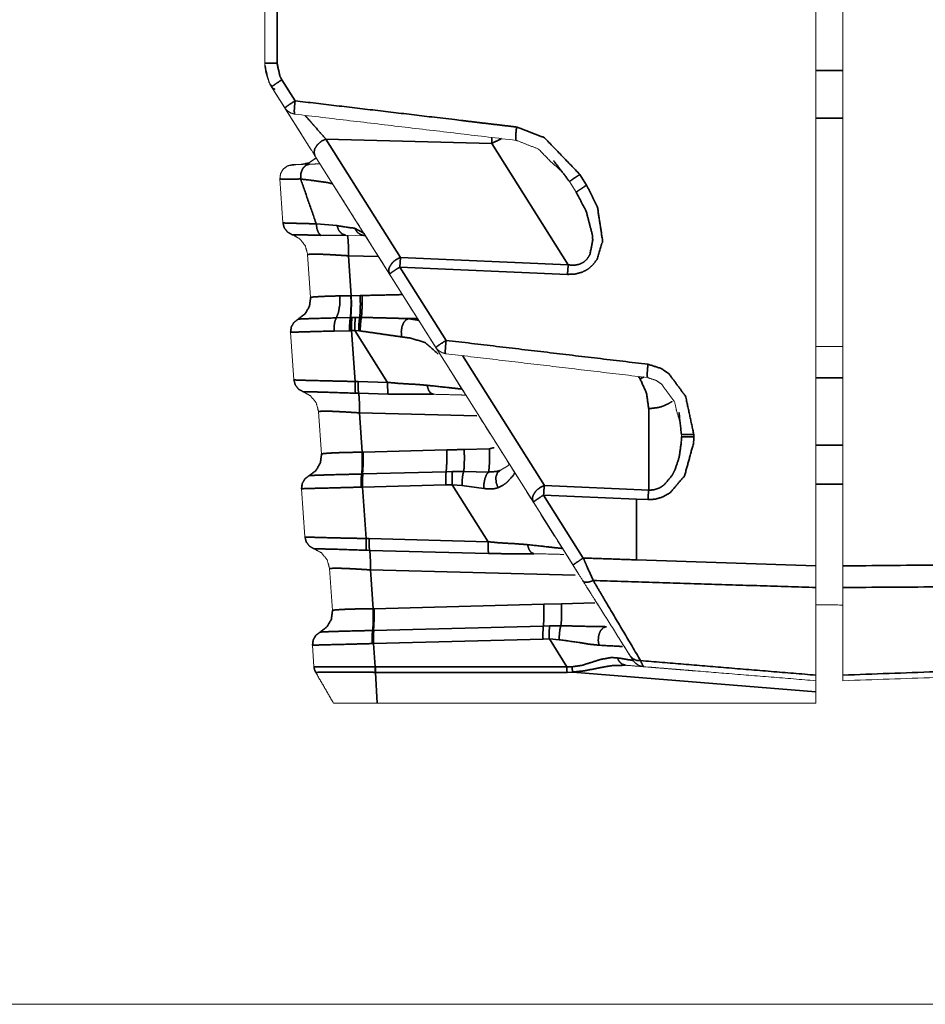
# Model space of a CAD drawing. Header units: millimetres. Extents: x 4 to 836, y 5 to 589.
# Tile 24 of 145: x 508 to 529, y 51 to 73. Entities that reach past the tile are written whole.
import ezdxf

# ---------------------------------------------------------------- set-up
doc = ezdxf.new("R2010")
doc.units = ezdxf.units.MM
doc.layers.add('1', color=7, linetype='Continuous', true_color=0xffffff)

msp = doc.modelspace()

# ---------------------------------------------------------------- linework, layer by layer
at = {"layer": '1', "color": 143, "linetype": 'Continuous', "lineweight": 18}
for p, q in [((513.808, 71.684), (513.808, 169.106)), ((526.108, 90.589), (526.108, 60.458)), ((513.924, 71.216), (513.962, 71.151)), ((514.133, 70.88), (513.962, 71.151)), ((514.258, 70.682), (513.962, 71.151)), ((514.832, 69.77), (514.198, 70.776)), ((514.613, 70.117), (514.465, 70.352)), ((514.847, 69.746), (514.781, 69.85)), ((519.803, 61.88), (514.929, 69.616)), ((516.595, 66.971), (514.929, 69.616)), ((514.215, 68.117), (514.147, 69.097)), ((520.762, 68.799), (520.612, 69.037)), ((515.922, 68.04), (515.815, 68.21)), ((516.048, 67.83), (515.616, 67.841)), ((516.193, 67.609), (516.025, 67.877)), ((514.833, 66.45), (514.766, 67.411)), ((516.464, 67.179), (516.296, 67.446)), ((516.736, 66.748), (516.567, 67.016)), ((517.627, 65.333), (516.595, 66.971)), ((516.884, 66.513), (516.85, 66.567)), ((517.11, 66.155), (516.953, 66.404)), ((517.381, 65.724), (517.224, 65.973)), ((514.46, 64.61), (514.386, 65.675)), ((517.652, 65.294), (517.495, 65.543)), ((517.923, 64.863), (517.755, 65.13)), ((517.984, 64.767), (517.925, 64.86)), ((518.211, 64.407), (517.984, 64.767)), ((518.129, 64.537), (518.026, 64.7)), ((514.46, 64.61), (514.46, 64.61)), ((518.297, 64.269), (518.195, 64.432)), ((518.466, 64.002), (518.4, 64.106)), ((515.077, 62.956), (515.011, 63.905)), ((518.671, 63.676), (518.569, 63.839)), ((518.84, 63.408), (518.737, 63.571)), ((523.108, 63.338), (523.108, 63.393)), ((518.988, 63.173), (518.943, 63.245)), ((519.111, 62.978), (519.045, 63.082)), ((519.259, 62.743), (519.214, 62.815)), ((519.382, 62.547), (519.317, 62.652)), ((519.469, 62.409), (519.389, 62.536)), ((519.588, 62.221), (519.485, 62.384)), ((514.706, 61.104), (514.63, 62.182)), ((519.756, 61.954), (519.653, 62.117)), ((519.865, 61.781), (519.707, 62.031)), ((520.689, 60.474), (519.803, 61.88)), ((519.904, 61.718), (519.871, 61.772)), ((520.072, 61.453), (519.968, 61.617)), ((520.278, 61.125), (519.973, 61.609)), ((520.278, 61.125), (520.175, 61.289)), ((520.453, 60.848), (520.344, 61.02)), ((520.821, 60.264), (520.347, 61.015)), ((515.322, 59.463), (515.256, 60.398)), ((520.924, 60.1), (520.89, 60.154)), ((521.092, 59.833), (520.993, 59.991)), ((521.252, 59.579), (521.161, 59.724)), ((521.363, 59.403), (521.318, 59.475)), ((521.486, 59.207), (521.421, 59.312)), ((521.692, 58.881), (521.589, 59.044)), ((521.86, 58.614), (521.758, 58.777)), ((514.908, 58.208), (514.874, 58.688)), ((522.028, 58.347), (521.92, 58.518)), ((522.028, 58.347), (521.926, 58.509)), ((526.108, 57.395), (526.108, 57.646)), ((516.315, 57.395), (526.108, 57.395))]:
    msp.add_line(p, q, dxfattribs=at)
at = {"layer": '1', "color": 143, "linetype": 'Continuous', "lineweight": 35}
for p, q in [((514.084, 169.106), (514.084, 71.684)), ((514.192, 71.311), (514.487, 70.842)), ((518.874, 69.891), (515.175, 69.988)), ((515.175, 69.988), (516.841, 67.343)), ((520.583, 67.178), (518.874, 69.891)), ((520.842, 69.197), (520.992, 68.959)), ((514.959, 68.095), (515.422, 68.055)), ((515.814, 67.995), (516.02, 67.884)), ((514.422, 67.852), (514.422, 67.852)), ((515.616, 67.841), (515.06, 67.838)), ((516.348, 67.364), (515.677, 67.381)), ((515.677, 67.381), (515.74, 66.489)), ((516.841, 67.343), (520.583, 67.178)), ((516.825, 67.131), (517.857, 65.493)), ((520.566, 66.966), (516.825, 67.131)), ((515.486, 66.487), (515.733, 66.489)), ((515.733, 66.489), (515.74, 66.489)), ((515.74, 66.489), (515.94, 66.494)), ((515.94, 66.494), (515.98, 66.495)), ((515.406, 65.996), (515.719, 66.002)), ((515.728, 66.002), (515.755, 66.002)), ((515.755, 66.002), (515.83, 66.004)), ((515.83, 66.004), (515.928, 66.006)), ((515.928, 66.006), (515.967, 66.007)), ((514.386, 65.675), (514.386, 65.675)), ((514.387, 65.675), (514.386, 65.675)), ((515.703, 65.709), (515.355, 65.701)), ((515.748, 65.71), (515.713, 65.709)), ((515.823, 65.712), (515.748, 65.71)), ((515.748, 65.71), (515.827, 64.575)), ((516.551, 64.556), (515.823, 65.712)), ((515.908, 65.706), (515.823, 65.712)), ((515.942, 65.704), (515.908, 65.706)), ((518.222, 65.152), (520.049, 62.252)), ((522.186, 64.634), (522.153, 64.686)), ((515.827, 64.575), (515.893, 64.573)), ((515.893, 64.573), (516.551, 64.556)), ((514.667, 64.346), (514.667, 64.345)), ((515.904, 64.311), (515.834, 64.313)), ((516.562, 64.294), (515.904, 64.311)), ((515.923, 63.875), (515.984, 62.996)), ((518.545, 63.806), (515.923, 63.875)), ((522.378, 62.149), (522.378, 63.968)), ((523.384, 63.393), (523.384, 63.338)), ((515.984, 62.996), (516.002, 62.997)), ((516.002, 62.997), (517.869, 63.046)), ((518.261, 63.058), (518.821, 63.072)), ((514.798, 62.472), (514.799, 62.472)), ((515.973, 62.509), (515.99, 62.51)), ((515.99, 62.51), (515.999, 62.51)), ((515.999, 62.51), (517.857, 62.559)), ((517.857, 62.559), (517.997, 62.563)), ((517.997, 62.563), (518.249, 62.567)), ((518.249, 62.567), (518.803, 62.553)), ((515.981, 62.217), (515.959, 62.217)), ((515.992, 62.218), (515.981, 62.217)), ((517.85, 62.266), (515.992, 62.218)), ((515.992, 62.218), (516.072, 61.069)), ((517.991, 62.27), (517.85, 62.266)), ((518.211, 62.253), (517.991, 62.27)), ((518.793, 60.997), (517.991, 62.27)), ((518.698, 62.183), (518.211, 62.253)), ((520.049, 62.252), (522.378, 62.149)), ((514.63, 62.181), (514.63, 62.182)), ((514.632, 62.181), (514.63, 62.181)), ((522.108, 61.948), (520.032, 62.04)), ((520.032, 62.04), (520.918, 60.634)), ((522.108, 61.948), (522.108, 60.593)), ((522.361, 61.937), (522.108, 61.948)), ((516.072, 61.069), (516.138, 61.067)), ((516.138, 61.067), (518.793, 60.997)), ((514.913, 60.839), (514.912, 60.839)), ((516.149, 60.805), (516.079, 60.807)), ((518.804, 60.735), (516.149, 60.805)), ((522.108, 60.593), (526.108, 60.458)), ((520.74, 60.249), (516.168, 60.368)), ((516.168, 60.368), (516.228, 59.503)), ((516.247, 59.503), (520.038, 59.603)), ((520.038, 59.603), (520.431, 59.614)), ((520.431, 59.614), (521.172, 59.634)), ((516.228, 59.503), (516.247, 59.503)), ((515.042, 58.978), (515.043, 58.979)), ((516.217, 59.016), (516.235, 59.016)), ((516.235, 59.016), (516.243, 59.016)), ((516.243, 59.016), (520.026, 59.115)), ((520.026, 59.115), (520.166, 59.119)), ((520.166, 59.119), (520.418, 59.123)), ((516.225, 58.724), (516.203, 58.723)), ((516.236, 58.724), (516.225, 58.724)), ((520.019, 58.823), (516.236, 58.724)), ((516.236, 58.724), (516.273, 58.207)), ((520.16, 58.827), (520.019, 58.823)), ((520.381, 58.81), (520.16, 58.827)), ((520.552, 58.206), (520.16, 58.827)), ((514.875, 58.688), (514.874, 58.688)), ((514.876, 58.687), (514.875, 58.688)), ((514.947, 58.079), (514.947, 58.079)), ((516.273, 58.207), (516.277, 58.207)), ((516.28, 58.081), (516.274, 58.081)), ((516.277, 58.207), (520.552, 58.206)), ((516.28, 58.081), (516.315, 57.395)), ((520.555, 58.08), (516.28, 58.081)), ((520.552, 58.206), (520.663, 58.203)), ((520.682, 58.088), (520.555, 58.08)), ((526.108, 57.646), (520.682, 58.088))]:
    msp.add_line(p, q, dxfattribs=at)
at = {"layer": '1', "color": 92, "linetype": 'Continuous', "lineweight": 18}
msp.add_line((526.108, 70.456), (526.108, 62.334), dxfattribs=at)
at = {"layer": '1', "color": 251, "linetype": 'Continuous', "lineweight": 18}
msp.add_line((445.362, 50.67), (548.758, 50.67), dxfattribs=at)
at = {"layer": '1', "color": 143, "linetype": 'Continuous', "lineweight": 18}
for points, knots in [([(526.708, 60.458), (526.708, 66.71), (526.708, 120.395), (526.708, 139.589), (526.708, 176.134), (526.708, 180.332)], [0, 0, 0.052155, 0.5, 0.660119, 0.964982, 1, 1]), ([(513.962, 71.151), (513.901, 71.262), (513.808, 71.684)], [0, 0, 0.227419, 1, 1]), ([(513.808, 71.68), (513.81, 71.619), (513.834, 71.46), (513.924, 71.216)], [0, 0, 0.323873, 0.643629, 1, 1]), ([(513.836, 71.559), (513.831, 71.567), (513.81, 71.619), (513.834, 71.46), (513.924, 71.216)], [0, 0, 0.00962, 0.329795, 0.646751, 1, 1]), ([(514.929, 69.616), (514.918, 69.634), (514.616, 70.112), (514.254, 70.688), (513.962, 71.151)], [0, 0, 0.014689, 0.342106, 0.694321, 1, 1]), ([(514.258, 70.682), (514.278, 70.661), (514.317, 70.617), (514.391, 70.569), (514.476, 70.545)], [0, 0, 0.109107, 0.333277, 0.665812, 1, 1]), ([(519.417, 69.959), (519.43, 69.958), (519.43, 69.958), (519.433, 69.956), (519.917, 69.765), (520.2, 69.475), (520.452, 69.255), (520.612, 69.037)], [0, 0, 0.008317, 0.008345, 0.010893, 0.347406, 0.609432, 0.825468, 1, 1]), ([(514.621, 69.423), (514.809, 69.464), (514.966, 69.574)], [0, 0, 0.499997, 1, 1]), ([(514.959, 69.569), (514.809, 69.464), (514.621, 69.423)], [0, 0, 0.487872, 1, 1]), ([(514.959, 69.569), (514.809, 69.464), (514.644, 69.423), (514.893, 69.43), (515.044, 69.434)], [0, 0, 0.135584, 0.366138, 0.847767, 1, 1]), ([(515.044, 69.434), (514.762, 69.426), (514.809, 69.464), (514.966, 69.574)], [0, 0, 0.358661, 0.851482, 1, 1]), ([(514.808, 69.428), (514.551, 69.421), (514.321, 69.391), (514.224, 69.32), (514.162, 69.216), (514.147, 69.097)], [0, 0, 0.324556, 0.734959, 0.823305, 0.911652, 1, 1]), ([(514.808, 69.428), (514.551, 69.421), (514.321, 69.391), (514.224, 69.32), (514.162, 69.216), (514.147, 69.097)], [0, 0, 0.324555, 0.734959, 0.823306, 0.911652, 1, 1]), ([(514.808, 69.428), (514.52, 69.42), (514.321, 69.391), (514.224, 69.32), (514.162, 69.216), (514.147, 69.097)], [0, 0, 0.381455, 0.734671, 0.823114, 0.911556, 1, 1]), ([(514.147, 69.097), (514.162, 69.216), (514.224, 69.32), (514.321, 69.391), (514.438, 69.418)], [0, 0, 0.250002, 0.500002, 0.75, 1, 1]), ([(514.438, 69.418), (514.52, 69.42), (514.808, 69.428)], [0, 0, 0.461087, 1, 1]), ([(514.809, 69.464), (514.762, 69.426), (515.044, 69.434)], [0, 0, 0.578763, 1, 1]), ([(515.815, 68.21), (515.437, 68.81), (515.325, 68.988)], [0, 0, 0.541934, 1, 1]), ([(514.215, 68.116), (514.246, 68.002), (514.319, 67.91), (514.422, 67.852)], [0, 0, 0.333332, 0.666672, 1, 1]), ([(514.422, 67.852), (514.459, 67.838), (514.593, 67.756), (514.613, 67.738), (514.714, 67.601), (514.72, 67.589), (514.766, 67.411)], [0, 0, 0.067956, 0.333647, 0.378951, 0.667001, 0.689657, 1, 1]), ([(514.833, 66.45), (514.808, 66.255), (514.807, 66.254), (514.71, 66.085), (514.708, 66.083), (514.554, 65.966)], [0, 0, 0.337344, 0.339294, 0.668726, 0.672626, 1, 1]), ([(514.833, 66.45), (514.808, 66.255), (514.807, 66.254), (514.71, 66.085), (514.708, 66.083), (514.554, 65.966)], [0, 0, 0.333343, 0.335305, 0.666726, 0.670649, 1, 1]), ([(517.627, 65.333), (517.647, 65.313), (517.687, 65.268), (517.761, 65.221), (517.846, 65.196)], [0, 0, 0.109107, 0.333267, 0.665803, 1, 1]), ([(522.351, 64.663), (522.394, 64.648), (522.539, 64.601), (522.546, 64.597), (522.664, 64.518), (522.773, 64.365), (522.956, 64.12), (522.999, 63.92), (523.087, 63.624), (523.108, 63.393)], [0, 0, 0.028799, 0.125712, 0.130862, 0.220436, 0.33878, 0.531226, 0.659789, 0.853947, 1, 1]), ([(514.46, 64.61), (514.492, 64.496), (514.564, 64.403), (514.667, 64.345)], [0, 0, 0.333331, 0.666663, 1, 1]), ([(515.011, 63.905), (514.957, 64.099), (514.831, 64.255), (514.667, 64.345)], [0, 0, 0.341364, 0.682727, 1, 1]), ([(518.296, 64.271), (518.119, 64.276), (517.572, 64.29)], [0, 0, 0.361681, 1, 1]), ([(518.296, 64.271), (518.119, 64.276), (517.572, 64.29)], [0, 0, 0.361675, 1, 1]), ([(518.252, 64.355), (518.252, 64.355), (518.211, 64.407)], [0, 0, 0.00006, 1, 1]), ([(515.077, 62.956), (515.052, 62.761), (515.052, 62.76), (514.954, 62.591), (514.952, 62.589), (514.798, 62.472)], [0, 0, 0.337344, 0.339294, 0.668732, 0.672629, 1, 1]), ([(519.064, 62.591), (519.228, 62.687), (519.27, 62.726)], [0, 0, 0.695471, 1, 1]), ([(514.912, 60.839), (514.809, 60.897), (514.737, 60.99), (514.706, 61.103)], [0, 0, 0.333334, 0.666677, 1, 1]), ([(514.912, 60.839), (515.076, 60.749), (515.202, 60.592), (515.256, 60.398)], [0, 0, 0.317275, 0.658639, 1, 1]), ([(519.814, 60.731), (520.361, 60.717), (520.484, 60.714)], [0, 0, 0.718208, 1, 1]), ([(520.484, 60.714), (520.361, 60.717), (519.814, 60.731)], [0, 0, 0.281792, 1, 1]), ([(520.911, 60.12), (520.754, 60.37), (520.689, 60.474)], [0, 0, 0.712922, 1, 1]), ([(526.108, 60.458), (526.108, 60.128), (526.108, 59.975)], [0, 0, 0.667365, 1, 1]), ([(526.708, 59.975), (526.708, 60.291), (526.708, 60.458)], [0, 0, 0.666841, 1, 1]), ([(521.968, 58.443), (521.18, 59.694), (520.911, 60.12)], [0, 0, 0.778101, 1, 1]), ([(526.108, 58.019), (526.108, 58.859), (526.108, 59.975)], [0, 0, 0.500001, 1, 1]), ([(526.708, 59.975), (526.708, 58.859), (526.708, 58.02)], [0, 0, 0.500001, 1, 1]), ([(515.322, 59.463), (515.296, 59.268), (515.296, 59.267), (515.198, 59.098), (515.197, 59.096), (515.042, 58.978)], [0, 0, 0.337344, 0.339293, 0.668732, 0.672629, 1, 1]), ([(515.322, 59.463), (515.296, 59.268), (515.296, 59.267), (515.198, 59.098), (515.197, 59.096), (515.042, 58.978)], [0, 0, 0.333344, 0.335305, 0.666732, 0.670653, 1, 1]), ([(521.859, 58.24), (522.2, 58.213), (522.168, 58.23), (522.089, 58.278), (522.028, 58.347)], [0, 0, 0.542889, 0.857347, 0.928675, 1, 1]), ([(522.028, 58.347), (522.013, 58.372), (521.968, 58.443)], [0, 0, 0.494089, 1, 1]), ([(522.258, 58.208), (522.153, 58.236), (522.061, 58.304), (522.028, 58.347)], [0, 0, 0.392576, 0.804453, 1, 1]), ([(522.028, 58.347), (522.089, 58.278), (522.168, 58.23), (522.258, 58.208)], [0, 0, 0.333326, 0.666667, 1, 1]), ([(514.908, 58.208), (514.908, 58.208), (514.92, 58.141), (514.947, 58.079)], [0, 0, 0.037022, 0.518213, 1, 1]), ([(514.908, 58.208), (514.908, 58.208), (514.92, 58.141), (514.947, 58.079)], [0, 0, 0.03701, 0.518556, 1, 1]), ([(514.908, 58.208), (514.908, 58.208), (514.92, 58.141), (514.947, 58.079)], [0, 0, 0.037009, 0.518206, 1, 1]), ([(514.908, 58.208), (514.908, 58.208), (514.92, 58.141), (514.947, 58.079)], [0, 0, 0.037023, 0.518563, 1, 1]), ([(514.947, 58.079), (515.335, 57.409), (515.343, 57.395)], [0, 0, 0.979997, 1, 1]), ([(522.258, 58.208), (522.2, 58.213), (521.859, 58.24)], [0, 0, 0.36822, 1, 1]), ([(526.108, 57.895), (524.116, 58.057), (522.258, 58.208)], [0, 0, 0.517311, 1, 1]), ([(523.384, 58.116), (523.26, 58.127), (522.904, 58.156), (522.538, 58.185), (522.361, 58.2)], [0, 0, 0.357364, 0.692678, 0.910039, 1, 1]), ([(522.361, 58.2), (522.596, 58.181), (522.753, 58.168), (522.908, 58.155), (523.221, 58.13), (523.384, 58.116)], [0, 0, 0.123623, 0.21186, 0.309698, 0.584291, 1, 1]), ([(526.108, 58.019), (526.108, 57.909), (526.108, 57.895)], [0, 0, 0.666831, 1, 1]), ([(526.108, 57.895), (526.108, 57.865), (526.108, 57.779), (526.108, 57.646)], [0, 0, 0.333333, 0.66656, 1, 1]), ([(526.708, 57.895), (526.708, 57.951), (526.708, 58.02)], [0, 0, 0.66684, 1, 1]), ([(516.315, 57.395), (515.977, 57.395), (515.622, 57.395), (515.4, 57.395), (515.343, 57.395)], [0, 0, 0.22247, 0.500238, 0.778341, 1, 1])]:
    msp.add_open_spline(points, degree=1, knots=knots, dxfattribs=at)
at = {"layer": '1', "color": 92, "linetype": 'Continuous', "lineweight": 18}
for points, knots in [([(526.108, 169.274), (526.108, 96.77), (526.108, 71.516)], [0, 0, 0.74167, 1, 1]), ([(526.108, 70.456), (526.108, 70.942), (526.108, 71.516)], [0, 0, 0.499998, 1, 1])]:
    msp.add_open_spline(points, degree=1, knots=knots, dxfattribs=at)
at = {"layer": '1', "color": 143, "linetype": 'Continuous', "lineweight": 35}
for points, knots in [([(513.808, 71.684), (513.829, 71.684), (513.888, 71.684), (513.977, 71.684), (514.084, 71.684)], [0, 0, 0.250001, 0.499998, 0.75, 1, 1]), ([(514.084, 71.684), (514.149, 71.389), (514.192, 71.311)], [0, 0, 0.772534, 1, 1]), ([(513.962, 71.151), (513.977, 71.166), (514.026, 71.201), (514.101, 71.252), (514.192, 71.311)], [0, 0, 0.250002, 0.500002, 0.749999, 1, 1]), ([(513.964, 71.171), (513.964, 71.171), (513.924, 71.216)], [0, 0, 0.000049, 1, 1]), ([(514.03, 71.102), (514.03, 71.102), (513.999, 71.116), (513.962, 71.151)], [0, 0, 0.000032, 0.375527, 1, 1]), ([(514.258, 70.682), (514.268, 70.693), (514.315, 70.728), (514.392, 70.78), (514.487, 70.842)], [0, 0, 0.213614, 0.475736, 0.737872, 1, 1]), ([(514.476, 70.545), (514.47, 70.566), (514.469, 70.631), (514.475, 70.727), (514.487, 70.842)], [0, 0, 0.242851, 0.495225, 0.747613, 1, 1]), ([(514.487, 70.842), (518.182, 70.405), (518.809, 70.33), (519.428, 70.257)], [0, 0, 0.747757, 0.87475, 1, 1]), ([(514.709, 70.517), (514.854, 70.351), (514.937, 70.256), (515.163, 70.001), (515.175, 69.988)], [0, 0, 0.292487, 0.465512, 0.970339, 1, 1]), ([(519.417, 69.959), (519.411, 69.982), (519.41, 70.047), (519.417, 70.143), (519.428, 70.257)], [0, 0, 0.247463, 0.498311, 0.749145, 1, 1]), ([(519.428, 70.257), (519.446, 70.255), (520.053, 70.014), (520.842, 69.197)], [0, 0, 0.009973, 0.371702, 1, 1]), ([(515.175, 69.988), (515.072, 69.938), (514.986, 69.864), (514.928, 69.777), (514.909, 69.69), (514.929, 69.616)], [0, 0, 0.200002, 0.399998, 0.600001, 0.799998, 1, 1]), ([(520.612, 69.037), (520.262, 69.495), (520.262, 69.495)], [0, 0, 0.999996, 1, 1]), ([(514.61, 69.097), (514.613, 69.196), (514.617, 69.22), (514.638, 69.287), (514.658, 69.327), (514.682, 69.361), (514.725, 69.4), (514.741, 69.41), (514.808, 69.428)], [0, 0, 0.199657, 0.249784, 0.399822, 0.500006, 0.60017, 0.750211, 0.80034, 1, 1]), ([(514.61, 69.097), (514.498, 69.095), (514.249, 69.093), (514.147, 69.097)], [0, 0, 0.135618, 0.540152, 1, 1]), ([(515.325, 68.988), (515.208, 69.016), (514.941, 69.054), (514.847, 69.067), (514.61, 69.097)], [0, 0, 0.346272, 0.686037, 0.781827, 1, 1]), ([(520.612, 69.037), (520.619, 69.045), (520.627, 69.052), (520.64, 69.062), (520.676, 69.088), (520.723, 69.12), (520.751, 69.138), (520.78, 69.157), (520.842, 69.197)], [0, 0, 0.166557, 0.250003, 0.333441, 0.499998, 0.666557, 0.75, 0.833442, 1, 1]), ([(520.992, 68.959), (521.236, 68.461), (521.349, 67.711), (521.229, 67.309), (521.131, 67.177), (521.02, 67.082), (520.892, 67.016), (520.744, 66.976), (520.566, 66.966)], [0, 0, 0.22031, 0.521097, 0.687565, 0.752684, 0.810928, 0.868112, 0.929295, 1, 1]), ([(520.762, 68.799), (520.777, 68.814), (520.826, 68.85), (520.901, 68.9), (520.992, 68.959)], [0, 0, 0.249995, 0.499999, 0.750002, 1, 1]), ([(520.583, 67.178), (520.718, 67.171), (520.829, 67.192), (520.922, 67.237), (521, 67.307), (521.066, 67.408), (521.128, 67.732), (521.123, 67.838), (520.986, 68.365), (520.762, 68.799)], [0, 0, 0.066512, 0.121612, 0.171658, 0.22245, 0.280689, 0.440926, 0.492668, 0.759293, 1, 1]), ([(514.215, 68.117), (514.246, 68.003), (514.319, 67.91), (514.422, 67.852)], [0, 0, 0.333334, 0.666668, 1, 1]), ([(514.215, 68.117), (514.25, 68.114), (514.306, 68.112), (514.431, 68.109), (514.567, 68.105), (514.764, 68.1), (514.959, 68.095)], [0, 0, 0.20619, 0.335523, 0.521473, 0.670756, 0.848159, 1, 1]), ([(515.06, 67.838), (515.009, 67.892), (514.974, 67.983), (514.959, 68.095)], [0, 0, 0.333335, 0.666669, 1, 1]), ([(515.422, 68.055), (515.463, 67.945), (515.532, 67.87), (515.616, 67.841)], [0, 0, 0.333331, 0.666672, 1, 1]), ([(515.422, 68.055), (515.431, 68.053), (515.814, 67.995)], [0, 0, 0.018771, 1, 1]), ([(515.814, 67.995), (515.871, 67.909), (515.953, 67.852), (516.048, 67.83)], [0, 0, 0.333334, 0.666665, 1, 1]), ([(515.06, 67.838), (514.895, 67.843), (514.613, 67.85), (514.456, 67.853), (514.422, 67.852)], [0, 0, 0.152121, 0.477909, 0.79278, 1, 1]), ([(515.677, 67.381), (515.678, 67.559), (515.672, 67.708), (515.662, 67.806), (515.647, 67.84)], [0, 0, 0.250002, 0.500003, 0.750001, 1, 1]), ([(515.677, 67.381), (515.503, 67.393), (515.322, 67.404), (515.12, 67.414), (515.027, 67.417), (514.858, 67.42), (514.766, 67.411)], [0, 0, 0.120118, 0.25122, 0.41454, 0.501576, 0.707168, 1, 1]), ([(516.595, 66.971), (516.574, 67.046), (516.576, 67.069), (516.581, 67.096), (516.594, 67.133), (516.652, 67.22), (516.691, 67.258), (516.738, 67.294), (516.759, 67.306), (516.812, 67.333), (516.841, 67.343)], [0, 0, 0.199387, 0.253251, 0.316577, 0.39987, 0.599253, 0.696966, 0.799573, 0.841683, 0.944959, 1, 1]), ([(516.841, 67.343), (516.84, 67.337), (516.831, 67.242), (516.825, 67.131)], [0, 0, 0.03894, 0.51947, 1, 1]), ([(516.595, 66.971), (516.61, 66.986), (516.658, 67.021), (516.733, 67.072), (516.825, 67.131)], [0, 0, 0.245552, 0.49703, 0.748517, 1, 1]), ([(520.583, 67.178), (520.578, 67.132), (520.573, 67.081), (520.569, 67.024), (520.566, 66.966)], [0, 0, 0.24999, 0.500001, 0.749997, 1, 1]), ([(514.833, 66.45), (514.808, 66.254), (514.708, 66.083), (514.554, 65.966)], [0, 0, 0.335536, 0.671071, 1, 1]), ([(514.833, 66.45), (514.889, 66.462), (515.052, 66.473), (515.302, 66.482), (515.386, 66.484), (515.486, 66.487)], [0, 0, 0.278, 0.555358, 0.83147, 0.910075, 1, 1]), ([(515.486, 66.487), (515.484, 66.29), (515.455, 66.117), (515.406, 65.996)], [0, 0, 0.335318, 0.670634, 1, 1]), ([(515.733, 66.489), (515.736, 66.293), (515.731, 66.121), (515.719, 66.002)], [0, 0, 0.335371, 0.670735, 1, 1]), ([(515.74, 66.489), (515.743, 66.293), (515.738, 66.121), (515.728, 66.002)], [0, 0, 0.335327, 0.670658, 1, 1]), ([(515.928, 66.006), (515.939, 66.125), (515.943, 66.298), (515.94, 66.494)], [0, 0, 0.329384, 0.664689, 1, 1]), ([(515.967, 66.007), (515.978, 66.124), (515.982, 66.297), (515.98, 66.495)], [0, 0, 0.324619, 0.662305, 1, 1]), ([(514.554, 65.966), (514.46, 65.894), (514.401, 65.792), (514.386, 65.675)], [0, 0, 0.333329, 0.666661, 1, 1]), ([(514.554, 65.966), (514.461, 65.894), (514.402, 65.792), (514.387, 65.675)], [0, 0, 0.333327, 0.666669, 1, 1]), ([(514.554, 65.966), (514.575, 65.969), (514.636, 65.972), (514.728, 65.976), (514.851, 65.98), (515.014, 65.985), (515.406, 65.996)], [0, 0, 0.131104, 0.279902, 0.419168, 0.557754, 0.707934, 1, 1]), ([(515.406, 65.996), (515.375, 65.922), (515.357, 65.818), (515.355, 65.701)], [0, 0, 0.333328, 0.666667, 1, 1]), ([(515.719, 66.002), (515.709, 65.929), (515.703, 65.826), (515.703, 65.709)], [0, 0, 0.333334, 0.666668, 1, 1]), ([(515.728, 66.002), (515.718, 65.929), (515.713, 65.826), (515.713, 65.709)], [0, 0, 0.333332, 0.66667, 1, 1]), ([(515.755, 66.002), (515.749, 65.93), (515.746, 65.827), (515.748, 65.71)], [0, 0, 0.333339, 0.666673, 1, 1]), ([(515.83, 66.004), (515.824, 65.932), (515.821, 65.829), (515.823, 65.712)], [0, 0, 0.333332, 0.666669, 1, 1]), ([(515.928, 66.006), (515.916, 65.932), (515.909, 65.826), (515.908, 65.706)], [0, 0, 0.333338, 0.66667, 1, 1]), ([(515.967, 66.007), (515.958, 65.966), (515.953, 65.932), (515.944, 65.825), (515.942, 65.777), (515.942, 65.704)], [0, 0, 0.200223, 0.333889, 0.666108, 0.799774, 1, 1]), ([(515.967, 66.007), (516.746, 65.987), (517.022, 65.979)], [0, 0, 0.728971, 1, 1]), ([(517.022, 65.979), (516.959, 65.951), (516.905, 65.885), (516.87, 65.791), (516.856, 65.681), (516.866, 65.571)], [0, 0, 0.199999, 0.4, 0.600002, 0.799998, 1, 1]), ([(515.355, 65.701), (515.217, 65.698), (514.918, 65.69), (514.777, 65.686), (514.595, 65.681), (514.487, 65.678), (514.415, 65.676), (514.387, 65.675)], [0, 0, 0.086244, 0.291843, 0.403568, 0.579804, 0.72124, 0.868215, 1, 1]), ([(516.866, 65.571), (516.627, 65.605), (515.942, 65.704)], [0, 0, 0.27787, 1, 1]), ([(517.682, 65.182), (517.391, 65.445), (517.046, 65.547), (516.866, 65.571)], [0, 0, 0.454377, 0.832121, 1, 1]), ([(517.627, 65.333), (517.638, 65.345), (517.685, 65.38), (517.761, 65.432), (517.857, 65.493)], [0, 0, 0.21362, 0.475747, 0.737876, 1, 1]), ([(517.846, 65.196), (517.839, 65.218), (517.839, 65.282), (517.845, 65.379), (517.857, 65.493)], [0, 0, 0.242851, 0.495233, 0.747621, 1, 1]), ([(522.351, 64.663), (522.344, 64.685), (522.344, 64.75), (522.35, 64.846), (522.361, 64.96)], [0, 0, 0.247462, 0.498307, 0.749144, 1, 1]), ([(522.361, 64.96), (522.657, 64.865), (522.831, 64.745), (523.201, 64.245), (523.384, 63.393)], [0, 0, 0.154329, 0.259275, 0.567882, 1, 1]), ([(522.378, 63.968), (522.329, 64.314), (522.186, 64.634)], [0, 0, 0.508463, 1, 1]), ([(514.46, 64.61), (514.492, 64.496), (514.564, 64.403), (514.667, 64.346)], [0, 0, 0.333336, 0.666661, 1, 1]), ([(514.46, 64.61), (514.465, 64.61), (514.587, 64.605), (514.856, 64.597), (515.258, 64.588), (515.732, 64.577), (515.827, 64.575)], [0, 0, 0.051224, 0.279952, 0.501238, 0.730794, 0.956564, 1, 1]), ([(515.827, 64.575), (515.825, 64.462), (515.827, 64.37), (515.834, 64.313)], [0, 0, 0.333334, 0.666664, 1, 1]), ([(515.904, 64.311), (515.897, 64.368), (515.893, 64.46), (515.893, 64.573)], [0, 0, 0.33334, 0.666662, 1, 1]), ([(516.562, 64.294), (516.555, 64.351), (516.551, 64.443), (516.551, 64.556)], [0, 0, 0.333335, 0.666669, 1, 1]), ([(516.551, 64.556), (516.807, 64.532), (517.19, 64.51), (517.432, 64.491)], [0, 0, 0.278152, 0.709753, 1, 1]), ([(517.432, 64.491), (517.462, 64.387), (517.511, 64.316), (517.572, 64.29)], [0, 0, 0.333328, 0.666665, 1, 1]), ([(517.432, 64.491), (517.725, 64.458), (517.915, 64.438), (518.085, 64.419), (518.179, 64.409), (518.211, 64.407)], [0, 0, 0.239055, 0.420267, 0.630304, 0.81605, 1, 1]), ([(515.834, 64.313), (515.752, 64.316), (515.35, 64.33), (515.141, 64.336), (515.01, 64.34), (514.782, 64.345), (514.673, 64.346), (514.667, 64.346)], [0, 0, 0.043649, 0.269764, 0.403584, 0.499549, 0.720131, 0.94868, 1, 1]), ([(515.923, 63.875), (515.923, 64.069), (515.916, 64.225), (515.907, 64.299), (515.904, 64.311)], [0, 0, 0.343958, 0.687921, 0.939948, 1, 1]), ([(517.572, 64.29), (516.853, 64.29), (516.562, 64.294)], [0, 0, 0.718453, 1, 1]), ([(522.378, 63.968), (522.605, 63.997), (522.659, 64.012), (522.809, 64.074), (522.895, 64.128), (522.895, 64.128)], [0, 0, 0.399402, 0.499629, 0.799703, 0.999999, 1, 1]), ([(515.923, 63.875), (515.748, 63.886), (515.567, 63.897), (515.365, 63.907), (515.272, 63.911), (515.103, 63.914), (515.011, 63.905)], [0, 0, 0.120119, 0.25122, 0.41454, 0.501577, 0.707168, 1, 1]), ([(523.108, 63.393), (523.055, 63.871), (523.055, 63.871)], [0, 0, 0.999994, 1, 1]), ([(523.384, 63.338), (523.379, 63.201), (523.178, 62.47), (522.859, 62.094), (522.689, 61.997), (522.524, 61.947), (522.361, 61.937)], [0, 0, 0.071049, 0.465868, 0.722768, 0.825114, 0.914999, 1, 1]), ([(522.378, 62.149), (522.494, 62.156), (522.612, 62.196), (522.66, 62.224), (522.733, 62.278), (522.901, 62.482), (522.961, 62.597), (523.056, 62.878), (523.105, 63.221), (523.108, 63.338)], [0, 0, 0.075215, 0.155576, 0.191404, 0.250193, 0.420827, 0.504647, 0.697958, 0.923598, 1, 1]), ([(523.108, 63.393), (523.117, 63.393), (523.129, 63.393), (523.144, 63.393), (523.188, 63.393), (523.244, 63.393), (523.277, 63.393), (523.311, 63.393), (523.384, 63.393)], [0, 0, 0.166556, 0.249993, 0.333442, 0.499996, 0.66656, 0.749998, 0.833441, 1, 1]), ([(523.108, 63.338), (523.129, 63.338), (523.188, 63.338), (523.277, 63.338), (523.384, 63.338)], [0, 0, 0.249994, 0.499996, 0.749998, 1, 1]), ([(514.799, 62.472), (514.953, 62.59), (515.052, 62.76), (515.077, 62.956)], [0, 0, 0.328826, 0.664409, 1, 1]), ([(515.077, 62.956), (515.133, 62.968), (515.296, 62.979), (515.547, 62.989), (515.63, 62.991), (515.857, 62.995), (515.984, 62.996)], [0, 0, 0.229054, 0.457576, 0.685071, 0.74985, 0.912672, 1, 1]), ([(515.973, 62.509), (515.983, 62.628), (515.987, 62.8), (515.984, 62.996)], [0, 0, 0.329282, 0.664637, 1, 1]), ([(515.99, 62.51), (516.001, 62.629), (516.005, 62.801), (516.002, 62.997)], [0, 0, 0.329385, 0.664694, 1, 1]), ([(517.857, 62.559), (517.868, 62.678), (517.868, 62.68), (517.872, 62.85), (517.872, 62.851), (517.869, 63.046)], [0, 0, 0.329349, 0.333376, 0.664699, 0.666708, 1, 1]), ([(517.869, 63.046), (517.922, 63.047), (518.261, 63.058)], [0, 0, 0.135609, 1, 1]), ([(518.249, 62.567), (518.255, 62.612), (518.259, 62.675), (518.262, 62.733), (518.264, 62.852), (518.264, 62.888), (518.261, 63.058)], [0, 0, 0.146416, 0.30624, 0.431392, 0.653437, 0.716055, 1, 1]), ([(518.803, 62.553), (518.808, 62.574), (518.814, 62.626), (518.82, 62.693), (518.822, 62.748), (518.824, 62.869), (518.821, 63.072)], [0, 0, 0.092026, 0.246005, 0.39528, 0.498037, 0.698356, 1, 1]), ([(514.798, 62.472), (514.704, 62.4), (514.645, 62.298), (514.63, 62.181)], [0, 0, 0.333334, 0.666662, 1, 1]), ([(514.799, 62.472), (514.705, 62.401), (514.646, 62.298), (514.632, 62.181)], [0, 0, 0.333331, 0.66667, 1, 1]), ([(514.799, 62.472), (514.804, 62.473), (514.881, 62.479), (514.918, 62.48), (515.172, 62.489), (515.416, 62.496), (515.536, 62.499), (515.973, 62.509)], [0, 0, 0.045624, 0.230739, 0.283016, 0.520295, 0.686699, 0.75914, 1, 1]), ([(515.973, 62.509), (515.963, 62.437), (515.959, 62.334), (515.959, 62.217)], [0, 0, 0.333326, 0.666664, 1, 1]), ([(515.99, 62.51), (515.983, 62.437), (515.98, 62.334), (515.981, 62.217)], [0, 0, 0.333334, 0.666669, 1, 1]), ([(515.999, 62.51), (515.993, 62.437), (515.99, 62.335), (515.992, 62.218)], [0, 0, 0.333328, 0.666663, 1, 1]), ([(517.857, 62.559), (517.851, 62.486), (517.848, 62.383), (517.85, 62.266)], [0, 0, 0.333332, 0.666669, 1, 1]), ([(517.997, 62.563), (517.991, 62.49), (517.989, 62.387), (517.991, 62.27)], [0, 0, 0.333339, 0.666666, 1, 1]), ([(518.249, 62.567), (518.233, 62.513), (518.229, 62.49), (518.221, 62.437), (518.216, 62.379), (518.214, 62.348), (518.211, 62.253)], [0, 0, 0.249652, 0.333177, 0.500004, 0.666818, 0.750353, 1, 1]), ([(518.803, 62.553), (518.758, 62.499), (518.723, 62.41), (518.702, 62.299), (518.698, 62.183)], [0, 0, 0.249998, 0.5, 0.749998, 1, 1]), ([(518.803, 62.553), (518.985, 62.566), (519.064, 62.591)], [0, 0, 0.665621, 1, 1]), ([(519.064, 62.591), (518.999, 62.535), (518.967, 62.44), (518.972, 62.322), (519.014, 62.204)], [0, 0, 0.249998, 0.499993, 0.749993, 1, 1]), ([(519.389, 62.536), (519.352, 62.474), (519.205, 62.315), (519.119, 62.255), (519.014, 62.204)], [0, 0, 0.352851, 0.73444, 0.86951, 1, 1]), ([(515.959, 62.217), (515.472, 62.204), (515.065, 62.193), (514.777, 62.186), (514.639, 62.181), (514.632, 62.181)], [0, 0, 0.240702, 0.478502, 0.715968, 0.953989, 1, 1]), ([(519.803, 61.88), (519.782, 61.954), (519.783, 61.977), (519.789, 62.004), (519.802, 62.041), (519.859, 62.128), (519.899, 62.166), (519.946, 62.202), (519.967, 62.215), (520.02, 62.241), (520.049, 62.252)], [0, 0, 0.199384, 0.253253, 0.316578, 0.39987, 0.599255, 0.696967, 0.799578, 0.841684, 0.944958, 1, 1]), ([(520.049, 62.252), (520.048, 62.245), (520.039, 62.15), (520.032, 62.04)], [0, 0, 0.038939, 0.519461, 1, 1]), ([(519.014, 62.204), (518.92, 62.179), (518.698, 62.183)], [0, 0, 0.331625, 1, 1]), ([(519.803, 61.88), (519.817, 61.894), (519.866, 61.93), (519.941, 61.981), (520.032, 62.04)], [0, 0, 0.24556, 0.497037, 0.748517, 1, 1]), ([(522.378, 62.149), (522.373, 62.103), (522.368, 62.051), (522.364, 61.995), (522.361, 61.937)], [0, 0, 0.249989, 0.500007, 0.749997, 1, 1]), ([(514.913, 60.839), (514.81, 60.897), (514.737, 60.99), (514.706, 61.104)], [0, 0, 0.333336, 0.666666, 1, 1]), ([(514.706, 61.104), (514.71, 61.103), (514.833, 61.098), (515.101, 61.091), (515.503, 61.081), (515.977, 61.071), (516.072, 61.069)], [0, 0, 0.051224, 0.279952, 0.501238, 0.730795, 0.956564, 1, 1]), ([(516.079, 60.807), (516.073, 60.863), (516.07, 60.955), (516.072, 61.069)], [0, 0, 0.333333, 0.666669, 1, 1]), ([(516.149, 60.805), (516.142, 60.861), (516.138, 60.953), (516.138, 61.067)], [0, 0, 0.333332, 0.66667, 1, 1]), ([(518.804, 60.735), (518.797, 60.792), (518.793, 60.884), (518.793, 60.997)], [0, 0, 0.333329, 0.666663, 1, 1]), ([(518.793, 60.997), (519.048, 60.973), (519.432, 60.951), (519.674, 60.932)], [0, 0, 0.278152, 0.709754, 1, 1]), ([(519.674, 60.932), (519.967, 60.9), (520.157, 60.879), (520.327, 60.86), (520.421, 60.851), (520.453, 60.848)], [0, 0, 0.239056, 0.420267, 0.630304, 0.816049, 1, 1]), ([(519.814, 60.731), (519.753, 60.757), (519.704, 60.828), (519.674, 60.932)], [0, 0, 0.333335, 0.666672, 1, 1]), ([(516.079, 60.807), (515.998, 60.81), (515.595, 60.823), (515.386, 60.83), (515.255, 60.833), (515.027, 60.839), (514.918, 60.84), (514.913, 60.839)], [0, 0, 0.043649, 0.269764, 0.403584, 0.499548, 0.720131, 0.94868, 1, 1]), ([(516.149, 60.805), (516.152, 60.793), (516.161, 60.719), (516.168, 60.563), (516.168, 60.368)], [0, 0, 0.060053, 0.312078, 0.656038, 1, 1]), ([(519.814, 60.731), (519.095, 60.731), (518.804, 60.735)], [0, 0, 0.718455, 1, 1]), ([(520.689, 60.474), (520.704, 60.489), (520.752, 60.524), (520.827, 60.575), (520.918, 60.634)], [0, 0, 0.250004, 0.499996, 0.749999, 1, 1]), ([(520.918, 60.634), (520.982, 60.487), (521.139, 60.132)], [0, 0, 0.28487, 1, 1]), ([(516.168, 60.368), (515.993, 60.38), (515.812, 60.391), (515.61, 60.401), (515.517, 60.404), (515.349, 60.407), (515.256, 60.398)], [0, 0, 0.120119, 0.251221, 0.414541, 0.501577, 0.707169, 1, 1]), ([(520.911, 60.12), (520.942, 60.098), (520.957, 60.094), (520.994, 60.092), (521.037, 60.098), (521.061, 60.104), (521.139, 60.132)], [0, 0, 0.249673, 0.333188, 0.500002, 0.666814, 0.750331, 1, 1]), ([(521.139, 60.132), (521.408, 59.677), (522.196, 58.343)], [0, 0, 0.221227, 1, 1]), ([(520.026, 59.115), (520.037, 59.235), (520.041, 59.406), (520.038, 59.603)], [0, 0, 0.329389, 0.664692, 1, 1]), ([(520.418, 59.123), (520.429, 59.232), (520.434, 59.409), (520.431, 59.614)], [0, 0, 0.306219, 0.653108, 1, 1]), ([(515.322, 59.463), (515.296, 59.267), (515.197, 59.096), (515.043, 58.979)], [0, 0, 0.335536, 0.671071, 1, 1]), ([(515.322, 59.463), (515.377, 59.475), (515.54, 59.486), (515.791, 59.495), (515.875, 59.497), (516.101, 59.501), (516.228, 59.503)], [0, 0, 0.229053, 0.457575, 0.685071, 0.749849, 0.912672, 1, 1]), ([(516.228, 59.503), (516.232, 59.307), (516.227, 59.135), (516.217, 59.016)], [0, 0, 0.335371, 0.670743, 1, 1]), ([(516.235, 59.016), (516.245, 59.135), (516.25, 59.307), (516.247, 59.503)], [0, 0, 0.329383, 0.664693, 1, 1]), ([(514.875, 58.688), (514.89, 58.805), (514.948, 58.907), (515.042, 58.978)], [0, 0, 0.333338, 0.666666, 1, 1]), ([(514.876, 58.687), (514.891, 58.805), (514.949, 58.907), (515.043, 58.979)], [0, 0, 0.333333, 0.666664, 1, 1]), ([(515.043, 58.979), (515.048, 58.98), (515.125, 58.985), (515.163, 58.987), (515.416, 58.996), (515.661, 59.003), (515.78, 59.006), (516.217, 59.016)], [0, 0, 0.045624, 0.230739, 0.283019, 0.520296, 0.686699, 0.759141, 1, 1]), ([(516.203, 58.723), (516.203, 58.84), (516.208, 58.943), (516.217, 59.016)], [0, 0, 0.333327, 0.666662, 1, 1]), ([(516.225, 58.724), (516.224, 58.841), (516.227, 58.944), (516.235, 59.016)], [0, 0, 0.333345, 0.666662, 1, 1]), ([(516.236, 58.724), (516.235, 58.841), (516.237, 58.944), (516.243, 59.016)], [0, 0, 0.333347, 0.666672, 1, 1]), ([(520.019, 58.823), (520.017, 58.94), (520.02, 59.043), (520.026, 59.115)], [0, 0, 0.333332, 0.66666, 1, 1]), ([(520.16, 58.827), (520.158, 58.944), (520.16, 59.047), (520.166, 59.119)], [0, 0, 0.333333, 0.666668, 1, 1]), ([(520.381, 58.81), (520.382, 58.886), (520.385, 58.935), (520.387, 58.96), (520.395, 59.026), (520.398, 59.046), (520.405, 59.082), (520.418, 59.123)], [0, 0, 0.199853, 0.333286, 0.400068, 0.59992, 0.666706, 0.800146, 1, 1]), ([(520.418, 59.123), (521.186, 59.103), (521.433, 59.101)], [0, 0, 0.74584, 1, 1]), ([(521.267, 58.687), (521.251, 58.8), (521.263, 58.914), (521.302, 59.011), (521.361, 59.077), (521.433, 59.101)], [0, 0, 0.199998, 0.4, 0.600004, 0.800001, 1, 1]), ([(516.203, 58.723), (515.716, 58.71), (515.309, 58.7), (515.021, 58.692), (514.884, 58.688), (514.876, 58.687)], [0, 0, 0.240702, 0.478502, 0.715969, 0.953988, 1, 1]), ([(521.267, 58.687), (521.054, 58.71), (520.82, 58.748), (520.381, 58.81)], [0, 0, 0.260772, 0.528052, 1, 1]), ([(521.795, 58.659), (521.693, 58.664), (521.267, 58.687)], [0, 0, 0.30536, 1, 1]), ([(520.663, 58.203), (520.894, 58.24), (521.101, 58.305), (521.31, 58.371), (521.543, 58.412), (521.676, 58.405)], [0, 0, 0.194616, 0.384655, 0.592614, 0.844433, 1, 1]), ([(521.676, 58.405), (521.897, 58.368), (521.978, 58.355), (522.028, 58.347)], [0, 0, 0.407582, 0.63673, 1, 1]), ([(521.676, 58.405), (521.72, 58.322), (521.784, 58.265), (521.859, 58.24)], [0, 0, 0.333342, 0.666671, 1, 1]), ([(521.968, 58.443), (522.025, 58.384), (522.104, 58.349), (522.196, 58.343)], [0, 0, 0.333333, 0.666674, 1, 1]), ([(522.196, 58.343), (524.11, 58.184), (526.108, 58.019)], [0, 0, 0.489325, 1, 1]), ([(522.196, 58.343), (522.241, 58.243), (522.258, 58.208)], [0, 0, 0.502332, 1, 1]), ([(514.908, 58.208), (514.92, 58.141), (514.947, 58.079)], [0, 0, 0.49999, 1, 1]), ([(514.908, 58.208), (514.912, 58.207), (515.03, 58.207), (515.301, 58.203), (515.679, 58.205), (516.157, 58.207), (516.273, 58.207)], [0, 0, 0.048424, 0.274129, 0.500028, 0.718112, 0.947368, 1, 1]), ([(516.274, 58.081), (516.162, 58.083), (515.698, 58.085), (515.328, 58.084), (515.066, 58.085), (514.951, 58.08), (514.947, 58.079)], [0, 0, 0.052653, 0.280961, 0.50003, 0.72549, 0.951122, 1, 1]), ([(516.273, 58.207), (516.273, 58.142), (516.274, 58.081)], [0, 0, 0.500003, 1, 1]), ([(516.277, 58.207), (516.278, 58.141), (516.28, 58.081)], [0, 0, 0.503191, 1, 1]), ([(520.552, 58.206), (520.553, 58.141), (520.555, 58.08)], [0, 0, 0.500019, 1, 1]), ([(520.663, 58.203), (520.672, 58.144), (520.682, 58.088)], [0, 0, 0.499991, 1, 1]), ([(521.859, 58.24), (521.572, 58.232), (521.433, 58.212), (521.219, 58.17), (520.948, 58.117), (520.682, 58.088)], [0, 0, 0.263654, 0.386346, 0.56934, 0.791005, 1, 1])]:
    msp.add_open_spline(points, degree=1, knots=knots, dxfattribs=at)
at = {"layer": '1', "color": 92, "linetype": 'Continuous', "lineweight": 35}
for points in [[(526.108, 71.516), (526.708, 71.516)], [(526.708, 70.456), (526.108, 70.456)]]:
    msp.add_open_spline(points, degree=1, dxfattribs=at)
at = {"layer": '1', "color": 143, "linetype": 'Continuous', "lineweight": 18}
for points in [[(514.346, 70.542), (514.2, 70.772)], [(514.476, 70.545), (519.417, 69.959)], [(514.808, 69.428), (515.044, 69.434)], [(526.708, 65.359), (526.108, 65.359)], [(517.846, 65.196), (522.351, 64.663)], [(526.108, 59.59), (526.708, 59.584)], [(522.538, 58.185), (522.361, 58.2)], [(534.967, 58.183), (526.708, 57.895)]]:
    msp.add_open_spline(points, degree=1, dxfattribs=at)
at = {"layer": '1', "color": 143, "linetype": 'Continuous', "lineweight": 35}
for points in [[(518.874, 69.891), (518.877, 70.023)], [(518.874, 69.891), (519.095, 69.998)], [(514.959, 68.095), (514.61, 69.097)], [(515.98, 66.495), (516.883, 66.515)], [(515.719, 66.002), (515.728, 66.002)], [(517.217, 65.984), (517.022, 65.979)], [(517.022, 65.979), (517.244, 65.942)], [(515.713, 65.709), (515.703, 65.709)], [(517.857, 65.493), (522.361, 64.96)], [(522.186, 64.634), (522.266, 64.673)], [(526.708, 64.659), (526.108, 64.659)], [(518.821, 63.072), (518.927, 63.099)], [(526.108, 63.156), (526.708, 63.156)], [(526.708, 62.285), (526.108, 62.285)], [(520.918, 60.634), (522.108, 60.593)], [(526.708, 60.458), (534.967, 60.534)], [(526.108, 59.975), (521.139, 60.132)], [(534.967, 60.033), (526.708, 59.975)], [(526.708, 58.02), (534.967, 58.318)]]:
    msp.add_open_spline(points, degree=1, dxfattribs=at)

doc.saveas('drawing.dxf')
